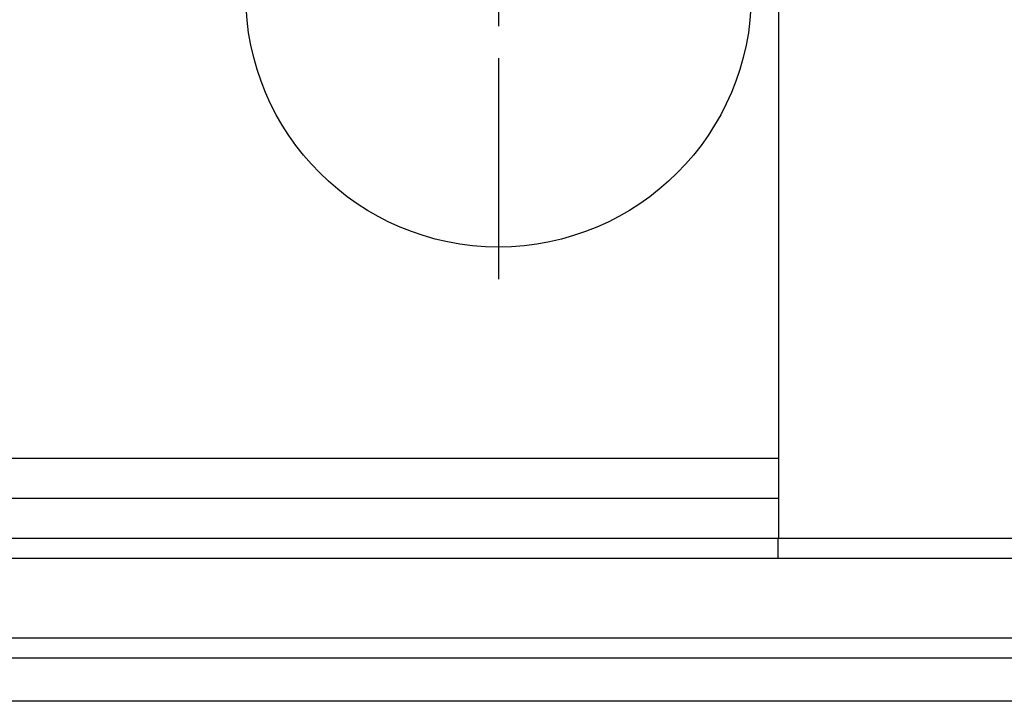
# Model space of a CAD drawing. Header units: inches. Extents: x 4 to 194, y 4 to 148.
# Tile 6 of 88: x 41.35 to 44.42, y 91.92 to 94.05. Entities that reach past the tile are written whole.
import ezdxf

# ---------------------------------------------------------------- set-up
doc = ezdxf.new("R2010")
doc.units = ezdxf.units.IN
doc.header["$LTSCALE"] = 18
doc.header["$MEASUREMENT"] = 0
doc.linetypes.add('CENTERX2', pattern=[0.8, 0.5, -0.1, 0.1, -0.1])
doc.layers.add('CENTER', color=40, linetype='CENTERX2')

# ---------------------------------------------------------------- blocks, each defined once
blk = doc.blocks.new('SW_CENTERMARKSYMBOL_0')
at = {"layer": 'CENTER', "color": 0}
for p, q in [((0, 0.2), (0, 0.89)), ((0, 0), (0, 0.1)), ((-0.2, 0), (-0.89, 0)), ((0, 0), (-0.1, 0)), ((0, 0), (0, -0.1)), ((0, 0), (0.1, 0)), ((0.2, 0), (0.89, 0)), ((0, -0.2), (0, -0.89))]:
    blk.add_line(p, q, dxfattribs=at)

msp = doc.modelspace()

# ---------------------------------------------------------------- linework, layer by layer
for p, q in [((43.7167, 95.1104), (43.7167, 92.4289)), ((43.7167, 95.1104), (43.7167, 92.6789)), ((39.0917, 92.6789), (43.7167, 92.6789)), ((41.2987, 92.5539), (43.7167, 92.5539)), ((41.2987, 92.4289), (43.7167, 92.4289)), ((43.7147, 92.4289), (43.7167, 92.4289)), ((43.7147, 92.4289), (43.7147, 92.3664)), ((43.7167, 92.4289), (45.0487, 92.4289)), ((34.2987, 92.3664), (48.2987, 92.3664)), ((48.2987, 92.1164), (34.2987, 92.1164)), ((50.3612, 92.0539), (32.2362, 92.0539)), ((50.3612, 91.9193), (32.2362, 91.9193))]:
    msp.add_line(p, q)
msp.add_circle((42.8417, 94.1289), 0.79)

# ---------------------------------------------------------------- block references
at = {"layer": 'CENTER'}
msp.add_blockref('SW_CENTERMARKSYMBOL_0', (42.8417, 94.1289), dxfattribs=at)

doc.saveas('drawing.dxf')
